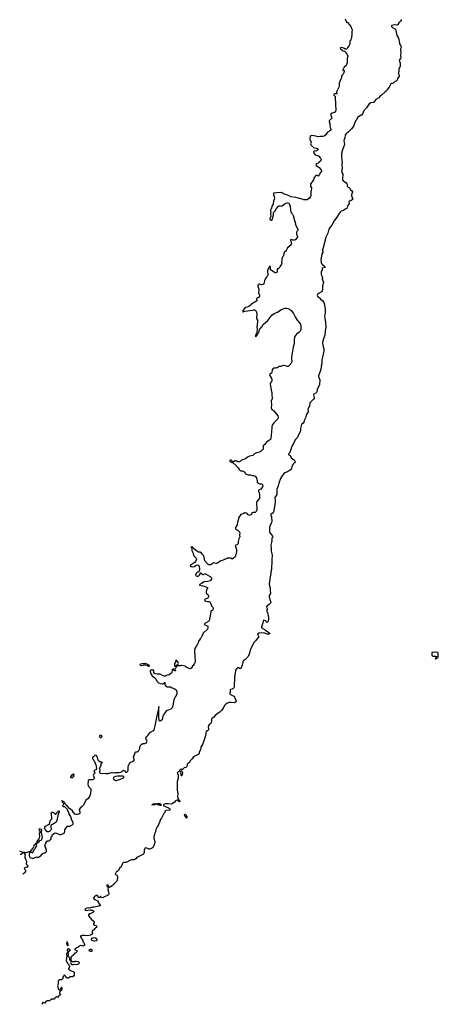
# Model space of a CAD drawing. Header units: inches. Extents: x 2710964 to 2742360, y 867997 to 957967.
# Tile 2 of 5: x 2710964 to 2721463, y 908562 to 933265. Entities that reach past the tile are written whole.
import ezdxf

# ---------------------------------------------------------------- set-up
doc = ezdxf.new("R2010")
doc.units = ezdxf.units.IN
doc.header["$MEASUREMENT"] = 0
for name, color, linetype in [('C7910', 7, 'Continuous'), ('C7911', 7, 'Continuous'), ('C7912', 7, 'Continuous'), ('C7913', 7, 'Continuous'), ('C7921', 7, 'Continuous'), ('C7923', 7, 'Continuous')]:
    doc.layers.add(name, color=color, linetype=linetype)

msp = doc.modelspace()

# ---------------------------------------------------------------- linework, layer by layer
at = {"layer": 'C7910', "color": 5, "elevation": 20}
msp.add_lwpolyline([(2712439, 910000), (2712430, 909992), (2712415, 909985), (2712390, 909982), (2712370, 909962), (2712350, 909954), (2712346, 909930), (2712386, 909910), (2712406, 909890), (2712370, 909852), (2712350, 909842), (2712330, 909822), (2712306, 909810), (2712306, 909790), (2712258, 909750), (2712247, 909727), (2712246, 909670), (2712242, 909658), (2712230, 909654), (2712224, 909676), (2712222, 909710), (2712203, 909743), (2712182, 909770), (2712178, 909790), (2712185, 909810), (2712182, 909858), (2712234, 909930), (2712190, 909954), (2712167, 909953), (2712158, 909930), (2712158, 909910), (2712168, 909890), (2712168, 909870), (2712150, 909852), (2712139, 909830), (2712135, 909810), (2712149, 909770), (2712137, 909730), (2712128, 909650), (2712165, 909590), (2712186, 909566), (2712209, 909510), (2712206, 909474), (2712188, 909470), (2712186, 909450), (2712208, 909428), (2712326, 909370), (2712328, 909290), (2712315, 909265), (2712290, 909252), (2712228, 909252), (2712203, 909237), (2712190, 909214), (2712150, 909214), (2712124, 909244), (2712113, 909273), (2712098, 909278), (2712090, 909294), (2712068, 909292), (2712062, 909258), (2712046, 909250), (2712046, 909210), (2712042, 909198), (2712027, 909193), (2712010, 909174), (2711950, 909172), (2711930, 909154), (2711928, 909070), (2711908, 909030), (2711918, 909010), (2711926, 908950), (2711950, 908926), (2711962, 908922), (2711967, 908907), (2711968, 908890), (2711958, 908850), (2711967, 908827), (2711982, 908822), (2711986, 908810), (2711982, 908798), (2711967, 908793), (2711962, 908778), (2711947, 908773), (2711910, 908734), (2711898, 908738), (2711890, 908754), (2711882, 908738), (2711850, 908734), (2711847, 908713), (2711830, 908694), (2711750, 908694), (2711746, 908674), (2711726, 908670), (2711707, 908653), (2711650, 908652), (2711630, 908642), (2711590, 908594), (2711558, 908598), (2711550, 908614), (2711542, 908598), (2711526, 908590), (2711526, 908570), (2711519, 908562)], dxfattribs=at)
for points in [[(2712730, 909938), (2712698, 909922), (2712694, 909910), (2712733, 909893), (2712770, 909894), (2712786, 909910), (2712766, 909930), (2712755, 909935)], [(2712270, 909646), (2712250, 909646), (2712242, 909638), (2712238, 909610), (2712242, 909590), (2712252, 909570), (2712263, 909563), (2712310, 909561), (2712335, 909565), (2712390, 909563), (2712410, 909566), (2712443, 909577), (2712466, 909590), (2712455, 909615), (2712430, 909628), (2712390, 909634), (2712350, 909635), (2712330, 909629), (2712290, 909629)], [(2712010, 908986), (2711994, 908970), (2711993, 908947), (2711974, 908930), (2711978, 908898), (2711990, 908894), (2712026, 908930), (2712026, 908970), (2712022, 908982)]]:
    msp.add_lwpolyline(points, close=True, dxfattribs=at)
at = {"layer": 'C7911', "color": 5}
for points, elevation in [([(2715277, 920000), (2715285, 919950), (2715310, 919898), (2715333, 919813), (2715390, 919755), (2715397, 919730), (2715369, 919670), (2715353, 919647), (2715318, 919622), (2715255, 919590), (2715238, 919570), (2715258, 919550), (2715270, 919545), (2715310, 919541), (2715350, 919549), (2715390, 919582), (2715430, 919585), (2715453, 919570), (2715472, 919508), (2715474, 919466), (2715468, 919430), (2715460, 919420), (2715410, 919387), (2715393, 919370), (2715376, 919330), (2715381, 919321), (2715390, 919310), (2715410, 919305), (2715430, 919303), (2715458, 919310), (2715474, 919326), (2715486, 919350), (2715490, 919386), (2715510, 919386), (2715548, 919348), (2715570, 919349), (2715583, 919357), (2715610, 919361), (2715630, 919359), (2715650, 919349), (2715739, 919299), (2715768, 919270), (2715778, 919250), (2715778, 919230), (2715738, 919190), (2715705, 919175), (2715672, 919168), (2715590, 919165), (2715521, 919119), (2715466, 919090), (2715480, 919080), (2715590, 919056), (2715675, 919015), (2715678, 919010), (2715670, 918994), (2715649, 918971), (2715638, 918890), (2715656, 918856), (2715690, 918838), (2715699, 918810), (2715699, 918790), (2715692, 918768), (2715679, 918750), (2715618, 918730), (2715595, 918710), (2715609, 918690), (2715630, 918677), (2715671, 918669), (2715710, 918669), (2715730, 918662), (2715742, 918650), (2715753, 918630), (2715762, 918582), (2715777, 918557), (2715810, 918526), (2715815, 918510), (2715815, 918475), (2715810, 918462), (2715790, 918442), (2715768, 918430), (2715758, 918410), (2715735, 918265), (2715728, 918250), (2715728, 918210), (2715710, 918174), (2715650, 918139), (2715589, 918110), (2715595, 918090), (2715604, 918084), (2715650, 918069), (2715679, 918050), (2715681, 918010), (2715675, 917970), (2715565, 917875), (2715543, 917817), (2715520, 917780), (2715508, 917750), (2715488, 917730), (2715468, 917692), (2715450, 917674), (2715438, 917630), (2715422, 917598), (2715405, 917575), (2715394, 917546), (2715378, 917530), (2715358, 917490), (2715349, 917450), (2715349, 917410), (2715344, 917390), (2715354, 917330), (2715355, 917270), (2715368, 917208), (2715368, 917150), (2715348, 917112), (2715336, 917104), (2715314, 917066), (2715298, 917050), (2715289, 917030), (2715288, 917010), (2715280, 917000), (2715250, 916981), (2715210, 916984), (2715154, 917014), (2715106, 917046), (2715030, 917066), (2715010, 917065), (2714990, 917051), (2714910, 917054), (2714898, 917058), (2714894, 917070), (2714930, 917086), (2714942, 917098), (2714945, 917110), (2714941, 917130), (2714930, 917152), (2714890, 917202), (2714882, 917190), (2714875, 917150), (2714849, 917110), (2714850, 917048), (2714887, 917047), (2714898, 917038), (2714890, 917014), (2714866, 916990), (2714858, 916970), (2714875, 916930), (2714870, 916925), (2714834, 916930), (2714833, 916973), (2714809, 916971), (2714788, 916950), (2714782, 916890), (2714769, 916870), (2714749, 916850), (2714710, 916826), (2714650, 916818), (2714637, 916803), (2714623, 916797), (2714610, 916791), (2714590, 916791), (2714545, 916810), (2714490, 916843), (2714470, 916848), (2714410, 916845), (2714370, 916853), (2714345, 916865), (2714328, 916890), (2714327, 916930), (2714310, 916954), (2714292, 916948), (2714250, 916945), (2714233, 916930), (2714232, 916910), (2714256, 916850), (2714286, 916806), (2714356, 916756), (2714376, 916730), (2714401, 916670), (2714449, 916630), (2714490, 916610), (2714537, 916603), (2714554, 916606), (2714578, 916622), (2714590, 916639), (2714599, 916639), (2714609, 916629), (2714605, 916590), (2714609, 916570), (2714638, 916538), (2714666, 916530), (2714745, 916525), (2714790, 916501), (2714858, 916478), (2714889, 916449), (2714902, 916410), (2714902, 916350), (2714895, 916330), (2714829, 916210), (2714804, 916050), (2714790, 916002), (2714758, 915970), (2714666, 915934), (2714629, 915911), (2714573, 915827), (2714554, 915790), (2714544, 915750), (2714544, 915730), (2714530, 915692), (2714490, 915665), (2714470, 915665), (2714462, 915690), (2714450, 915770), (2714456, 915890), (2714450, 916032), (2714439, 915921), (2714430, 915905), (2714405, 915810), (2714374, 915670), (2714354, 915550), (2714330, 915451), (2714310, 915425), (2714250, 915392), (2714229, 915371), (2714210, 915362), (2714168, 915310), (2714150, 915274), (2714118, 915250), (2714129, 915210), (2714148, 915190), (2714154, 915170), (2714145, 915135), (2714130, 915112), (2714090, 915098), (2714070, 915101), (2714050, 915096), (2714009, 915070), (2713989, 915050), (2713970, 915014), (2713968, 914970), (2713935, 914905), (2713908, 914892), (2713870, 914891), (2713855, 914870), (2713835, 914810), (2713809, 914770), (2713834, 914690), (2713829, 914670), (2713790, 914646), (2713738, 914630), (2713718, 914610), (2713698, 914570), (2713685, 914555), (2713675, 914510), (2713679, 914430), (2713670, 914402), (2713654, 914386), (2713650, 914374), (2713630, 914374), (2713610, 914412), (2713570, 914432), (2713529, 914391), (2713490, 914376), (2713450, 914371), (2713370, 914371), (2713350, 914365), (2713290, 914366), (2713270, 914371), (2713210, 914351), (2713186, 914350), (2713170, 914342), (2713130, 914342), (2713110, 914351), (2713030, 914341), (2712993, 914353), (2712975, 914370), (2712971, 914390), (2712985, 914430), (2712970, 914490), (2712990, 914529), (2713007, 914550), (2713010, 914586), (2713030, 914626), (2713030, 914634), (2712990, 914638), (2712970, 914646), (2712941, 914670), (2712928, 914690), (2712907, 914767), (2712890, 914802), (2712872, 914812), (2712850, 914805), (2712839, 914790), (2712793, 914750), (2712787, 914730), (2712799, 914710), (2712825, 914685), (2712876, 914570), (2712885, 914535), (2712889, 914470), (2712870, 914445), (2712845, 914435), (2712822, 914410), (2712848, 914370), (2712838, 914350), (2712815, 914325), (2712809, 914310), (2712833, 914250), (2712833, 914230), (2712826, 914214), (2712810, 914203), (2712790, 914197), (2712705, 914195), (2712685, 914175), (2712679, 914150), (2712675, 914090), (2712683, 914043), (2712688, 914030), (2712738, 913978), (2712749, 913950), (2712744, 913930), (2712741, 913850), (2712725, 913790), (2712699, 913750), (2712670, 913721), (2712629, 913691), (2712552, 913548), (2712530, 913521), (2712478, 913482), (2712460, 913460), (2712455, 913450), (2712474, 913390), (2712476, 913364), (2712469, 913350), (2712450, 913331), (2712417, 913323), (2712370, 913323), (2712345, 913330), (2712324, 913364), (2712305, 913370), (2712302, 913390), (2712282, 913430), (2712250, 913446), (2712210, 913474), (2712150, 913544), (2712123, 913563), (2712090, 913625), (2712041, 913661), (2712030, 913678), (2712026, 913674), (2712024, 913650), (2712030, 913639), (2712057, 913617), (2712064, 913590), (2712057, 913563), (2712044, 913550), (2712034, 913530), (2712050, 913521), (2712084, 913524), (2712099, 913519), (2712137, 913477), (2712178, 913398), (2712207, 913327), (2712239, 913270), (2712265, 913185), (2712290, 913149), (2712300, 913110), (2712300, 913080), (2712290, 913061), (2712230, 913031), (2712210, 913025), (2712160, 913020), (2712136, 913004), (2712086, 912950), (2712089, 912890), (2712082, 912870), (2712069, 912851), (2712038, 912830), (2711990, 912811), (2711972, 912812), (2711891, 912851), (2711850, 912852), (2711810, 912834), (2711770, 912794), (2711766, 912770), (2711748, 912752), (2711746, 912710), (2711726, 912690), (2711722, 912678), (2711708, 912672), (2711702, 912658), (2711687, 912653), (2711648, 912652), (2711608, 912612), (2711608, 912590), (2711598, 912570), (2711595, 912530), (2711598, 912510), (2711618, 912470), (2711618, 912450), (2711626, 912430), (2711626, 912390), (2711622, 912378), (2711607, 912373), (2711590, 912354), (2711570, 912354), (2711556, 912344), (2711530, 912334), (2711466, 912270), (2711462, 912258), (2711436, 912244), (2711410, 912242), (2711390, 912252), (2711347, 912233), (2711328, 912232), (2711310, 912222), (2711270, 912222), (2711232, 912232), (2711218, 912258), (2711207, 912307), (2711218, 912382), (2711230, 912388), (2711250, 912382), (2711270, 912369), (2711290, 912368), (2711330, 912448), (2711351, 912469), (2711358, 912490), (2711379, 912510), (2711387, 912530), (2711392, 912608), (2711451, 912649), (2711470, 912669), (2711502, 912678), (2711520, 912700), (2711532, 912770), (2711531, 912790), (2711511, 912870), (2711520, 912940), (2711514, 912950), (2711456, 912964), (2711450, 912962), (2711442, 912950), (2711449, 912930), (2711465, 912910), (2711469, 912890), (2711469, 912870), (2711456, 912850), (2711464, 912770), (2711450, 912742), (2711435, 912690), (2711409, 912671), (2711395, 912650), (2711382, 912598), (2711370, 912594), (2711360, 912580), (2711319, 912550), (2711306, 912514), (2711304, 912490), (2711284, 912470), (2711230, 912392), (2711190, 912391), (2711130, 912364), (2711090, 912371), (2711050, 912371), (2710970, 912401), (2710964, 912402)], 40), ([(2717268, 920000), (2717270, 919930), (2717293, 919830), (2717285, 919710), (2717287, 919630), (2717278, 919550), (2717275, 919470), (2717265, 919410), (2717263, 919370), (2717242, 919290), (2717218, 919110), (2717225, 919050), (2717247, 919010), (2717242, 918950), (2717254, 918870), (2717223, 918817), (2717222, 918790), (2717234, 918710), (2717262, 918650), (2717254, 918626), (2717230, 918602), (2717170, 918562), (2717155, 918530), (2717160, 918500), (2717178, 918470), (2717166, 918450), (2717166, 918410), (2717178, 918390), (2717208, 918270), (2717208, 918210), (2717190, 918154), (2717170, 918145), (2717130, 918179), (2717090, 918198), (2717084, 918196), (2717074, 918186), (2717064, 918130), (2717029, 918030), (2717029, 918010), (2717119, 917959), (2717185, 917910), (2717234, 917870), (2717230, 917854), (2717210, 917848), (2717174, 917850), (2717110, 917874), (2717070, 917879), (2716970, 917871), (2716930, 917851), (2716957, 917797), (2716954, 917770), (2716902, 917718), (2716889, 917690), (2716850, 917659), (2716838, 917642), (2716757, 917483), (2716744, 917450), (2716727, 917370), (2716693, 917290), (2716619, 917210), (2716572, 917168), (2716563, 917150), (2716542, 917070), (2716510, 916987), (2716490, 916976), (2716450, 917006), (2716430, 917006), (2716400, 916980), (2716384, 916956), (2716375, 916930), (2716355, 916770), (2716346, 916534), (2716336, 916504), (2716310, 916475), (2716290, 916465), (2716250, 916457), (2716244, 916450), (2716242, 916390), (2716235, 916370), (2716236, 916350), (2716250, 916336), (2716331, 916291), (2716350, 916270), (2716387, 916190), (2716393, 916150), (2716370, 916131), (2716350, 916127), (2716270, 916135), (2716206, 916130), (2716158, 916110), (2716130, 916091), (2716109, 916070), (2716082, 916030), (2716075, 916010), (2716022, 915930), (2715990, 915898), (2715910, 915845), (2715870, 915811), (2715832, 915768), (2715784, 915730), (2715777, 915710), (2715778, 915670), (2715769, 915630), (2715758, 915610), (2715713, 915570), (2715699, 915550), (2715694, 915526), (2715698, 915470), (2715695, 915450), (2715680, 915430), (2715652, 915410), (2715635, 915390), (2715630, 915370), (2715632, 915350), (2715616, 915270), (2715559, 915101), (2715503, 915010), (2715499, 914950), (2715461, 914890), (2715461, 914850), (2715442, 914830), (2715354, 914790), (2715325, 914770), (2715290, 914721), (2715245, 914675), (2715210, 914618), (2715168, 914590), (2715164, 914550), (2715157, 914530), (2715134, 914506), (2715090, 914491), (2715050, 914456), (2715030, 914452), (2715010, 914458), (2714990, 914451), (2714961, 914399), (2714917, 914370), (2714921, 914350), (2714942, 914310), (2714938, 914290), (2714937, 914230), (2714917, 914150), (2714911, 914069), (2714916, 913936), (2714926, 913854), (2714919, 913770), (2714935, 913715), (2714942, 913702), (2714970, 913686), (2714978, 913650), (2714970, 913642), (2714954, 913650), (2714933, 913673), (2714910, 913682), (2714890, 913678), (2714870, 913665), (2714837, 913623), (2714770, 913586), (2714690, 913595), (2714610, 913593), (2714590, 913587), (2714569, 913570), (2714573, 913550), (2714582, 913542), (2714692, 913492), (2714721, 913470), (2714735, 913445), (2714726, 913430), (2714630, 913421), (2714615, 913410), (2714599, 913370), (2714582, 913350), (2714519, 913230), (2714490, 913190), (2714489, 913170), (2714468, 913132), (2714439, 913050), (2714410, 913011), (2714382, 912950), (2714369, 912891), (2714342, 912838), (2714344, 912810), (2714329, 912770), (2714329, 912730), (2714349, 912650), (2714348, 912592), (2714314, 912506), (2714298, 912490), (2714269, 912471), (2714230, 912458), (2714210, 912458), (2714150, 912483), (2714110, 912491), (2714090, 912454), (2714084, 912430), (2714088, 912370), (2714068, 912332), (2713950, 912271), (2713906, 912254), (2713874, 912210), (2713850, 912191), (2713830, 912185), (2713770, 912185), (2713726, 912170), (2713650, 912132), (2713630, 912131), (2713610, 912122), (2713570, 912122), (2713550, 912114), (2713530, 912074), (2713510, 912014), (2713476, 911984), (2713430, 911912), (2713384, 911876), (2713362, 911830), (2713370, 911818), (2713400, 911800), (2713418, 911770), (2713418, 911710), (2713408, 911690), (2713407, 911673), (2713398, 911650), (2713350, 911602), (2713330, 911594), (2713315, 911570), (2713290, 911545), (2713230, 911498), (2713210, 911492), (2713194, 911494), (2713196, 911530), (2713190, 911542), (2713170, 911562), (2713150, 911554), (2713146, 911526), (2713170, 911498), (2713178, 911498), (2713186, 911490), (2713177, 911443), (2713194, 911386), (2713202, 911330), (2713190, 911312), (2713169, 911291), (2713122, 911278), (2713068, 911252), (2713062, 911238), (2713050, 911234), (2713018, 911238), (2713014, 911250), (2712998, 911258), (2712990, 911274), (2712986, 911270), (2712982, 911238), (2712950, 911234), (2712934, 911250), (2712933, 911273), (2712918, 911278), (2712913, 911293), (2712870, 911294), (2712862, 911278), (2712850, 911274), (2712820, 911240), (2712806, 911230), (2712830, 911198), (2712915, 911155), (2712936, 911116), (2712946, 911110), (2712948, 911090), (2712986, 911050), (2712986, 911030), (2712930, 911021), (2712910, 911012), (2712869, 911011), (2712830, 910998), (2712790, 910996), (2712740, 910980), (2712710, 910976), (2712690, 910979), (2712646, 910970), (2712598, 910950), (2712606, 910926), (2712630, 910919), (2712680, 910920), (2712735, 910935), (2712753, 910927), (2712790, 910926), (2712810, 910906), (2712822, 910902), (2712826, 910890), (2712796, 910864), (2712780, 910860), (2712730, 910832), (2712706, 910830), (2712686, 910810), (2712686, 910790), (2712703, 910763), (2712723, 910743), (2712730, 910728), (2712768, 910690), (2712822, 910650), (2712835, 910630), (2712835, 910615), (2712815, 910590), (2712815, 910570), (2712830, 910549), (2712886, 910530), (2712886, 910490), (2712866, 910470), (2712850, 910462), (2712815, 910425), (2712788, 910410), (2712778, 910390), (2712778, 910370), (2712788, 910350), (2712788, 910330), (2712780, 910320), (2712743, 910297), (2712710, 910285), (2712630, 910281), (2712585, 910285), (2712568, 910292), (2712530, 910292), (2712522, 910278), (2712510, 910274), (2712498, 910278), (2712490, 910292), (2712486, 910290), (2712488, 910248), (2712502, 910242), (2712506, 910230), (2712526, 910210), (2712528, 910190), (2712547, 910167), (2712548, 910128), (2712562, 910122), (2712588, 910070), (2712586, 910034), (2712574, 910034), (2712550, 910022), (2712531, 910031), (2712486, 910034), (2712460, 910020), (2712439, 910000)], 20), ([(2716393, 920000), (2716403, 919970), (2716403, 919917), (2716395, 919870), (2716369, 919791), (2716330, 919752), (2716290, 919734), (2716270, 919754), (2716170, 919754), (2716156, 919744), (2716127, 919733), (2716110, 919732), (2716100, 919720), (2716070, 919702), (2716010, 919685), (2715910, 919621), (2715890, 919621), (2715830, 919636), (2715809, 919631), (2715789, 919611), (2715758, 919590), (2715710, 919585), (2715690, 919593), (2715671, 919610), (2715610, 919685), (2715578, 919810), (2715551, 919850), (2715538, 919858), (2715524, 919884), (2715490, 919905), (2715450, 919906), (2715430, 919916), (2715333, 919993), (2715327, 920000)], 40), ([(2710975, 912325), (2710990, 912327), (2711031, 912350), (2711050, 912369), (2711068, 912368), (2711078, 912358), (2711097, 912310), (2711089, 912270), (2711093, 912250), (2711107, 912207), (2711130, 912166), (2711133, 912150), (2711125, 912090), (2711133, 912070), (2711157, 912050), (2711166, 912030), (2711150, 912004), (2711130, 911991), (2711090, 911982), (2711078, 911970), (2711088, 911950), (2711109, 911930), (2711114, 911910), (2711085, 911855), (2711046, 911829)], 40)]:
    msp.add_lwpolyline(points, dxfattribs=dict(at, elevation=elevation))
for points, elevation in [([(2714190, 917035), (2714159, 917059), (2714129, 917069), (2714090, 917067), (2714030, 917052), (2713989, 917070), (2713989, 917090), (2713997, 917103), (2714024, 917116), (2714090, 917113), (2714110, 917117), (2714182, 917090), (2714210, 917073), (2714219, 917050), (2714210, 917035)], 40), ([(2712990, 915244), (2712968, 915270), (2712970, 915291), (2712990, 915314), (2713010, 915321), (2713019, 915310), (2713022, 915290), (2713019, 915261), (2713010, 915244)], 40), ([(2712270, 914238), (2712260, 914240), (2712249, 914249), (2712249, 914270), (2712290, 914325), (2712310, 914342), (2712320, 914340), (2712317, 914290), (2712310, 914269), (2712290, 914249)], 40), ([(2713550, 914289), (2713415, 914285), (2713365, 914275), (2713323, 914257), (2713311, 914230), (2713330, 914192), (2713370, 914178), (2713390, 914178), (2713410, 914185), (2713490, 914211), (2713570, 914247), (2713575, 914250), (2713578, 914270)], 40), ([(2715030, 914409), (2715010, 914409), (2714998, 914402), (2714991, 914390), (2714999, 914370), (2715001, 914310), (2715010, 914299), (2715030, 914303), (2715049, 914331), (2715052, 914370), (2715045, 914390)], 20), ([(2714494, 913546), (2714478, 913550), (2714450, 913563), (2714418, 913570), (2714390, 913588), (2714370, 913582), (2714352, 913570), (2714290, 913558), (2714278, 913570), (2714300, 913580), (2714309, 913590), (2714350, 913599), (2714392, 913592), (2714430, 913603), (2714470, 913600), (2714496, 913590), (2714506, 913570), (2714510, 913549)], 20), ([(2711650, 912886), (2711622, 912930), (2711593, 912953), (2711589, 912969), (2711592, 912990), (2711597, 913010), (2711610, 913030), (2711686, 913070), (2711714, 913090), (2711739, 913181), (2711766, 913214), (2711773, 913230), (2711758, 913330), (2711757, 913350), (2711764, 913376), (2711770, 913384), (2711790, 913385), (2711822, 913362), (2711850, 913336), (2711870, 913331), (2711895, 913370), (2711910, 913385), (2711939, 913410), (2711950, 913416), (2711954, 913414), (2711955, 913390), (2711930, 913322), (2711917, 913303), (2711891, 913170), (2711876, 913130), (2711834, 913106), (2711801, 913079), (2711745, 913055), (2711743, 913030), (2711752, 912948), (2711742, 912930), (2711710, 912898), (2711690, 912888)], 40), ([(2715110, 913329), (2715091, 913310), (2715098, 913290), (2715110, 913272), (2715150, 913232), (2715162, 913250), (2715162, 913270), (2715139, 913310)], 20), ([(2712170, 910026), (2712166, 910030), (2712162, 910062), (2712146, 910070), (2712150, 910134), (2712158, 910098), (2712171, 910090), (2712174, 910030)], 20), ([(2712810, 910228), (2712758, 910202), (2712754, 910190), (2712758, 910178), (2712790, 910162), (2712830, 910152), (2712850, 910152), (2712890, 910162), (2712906, 910170), (2712906, 910190), (2712886, 910210), (2712870, 910218), (2712850, 910218)], 20)]:
    msp.add_lwpolyline(points, close=True, dxfattribs=dict(at, elevation=elevation))
at = {"layer": 'C7912', "color": 5}
for points, elevation in [([(2718442, 930000), (2718435, 929990), (2718410, 929971), (2718390, 929965), (2718370, 929971), (2718350, 929965), (2718335, 929950), (2718349, 929910), (2718376, 929876), (2718390, 929865), (2718430, 929859), (2718455, 929850), (2718509, 929790), (2718516, 929776), (2718523, 929750), (2718519, 929730), (2718510, 929716), (2718475, 929690), (2718453, 929667), (2718418, 929650), (2718395, 929630), (2718398, 929610), (2718473, 929553), (2718514, 929510), (2718529, 929490), (2718534, 929466), (2718508, 929430), (2718478, 929370), (2718450, 929342), (2718430, 929352), (2718390, 929352), (2718353, 929307), (2718329, 929250), (2718300, 929200), (2718259, 929150), (2718254, 929130), (2718259, 929090), (2718279, 929050), (2718283, 929030), (2718264, 928950), (2718269, 928909), (2718266, 928850), (2718259, 928830), (2718230, 928791), (2718170, 928748), (2718150, 928744), (2718090, 928745), (2718050, 928760), (2717890, 928805), (2717761, 928821), (2717705, 928850), (2717577, 928897), (2717530, 928931), (2717410, 928924), (2717326, 928910), (2717326, 928874), (2717347, 928830), (2717355, 928785), (2717347, 928750), (2717330, 928710), (2717320, 928640), (2717287, 928590), (2717281, 928530), (2717266, 928514), (2717255, 928490), (2717253, 928453), (2717259, 928430), (2717256, 928390), (2717262, 928330), (2717240, 928280), (2717239, 928270), (2717249, 928250), (2717270, 928234), (2717290, 928235), (2717297, 928243), (2717331, 928370), (2717332, 928430), (2717370, 928468), (2717406, 928530), (2717450, 928582), (2717475, 928595), (2717490, 928595), (2717510, 928589), (2717550, 928594), (2717610, 928649), (2717630, 928659), (2717670, 928669), (2717690, 928669), (2717710, 928662), (2717732, 928632), (2717749, 928590), (2717756, 928490), (2717765, 928450), (2717784, 928410), (2717806, 928386), (2717824, 928350), (2717854, 928230), (2717870, 928186), (2717877, 928130), (2717906, 928066), (2717942, 928010), (2717942, 927990), (2717935, 927970), (2717918, 927950), (2717909, 927930), (2717902, 927890), (2717918, 927850), (2717933, 927833), (2717934, 927810), (2717875, 927745), (2717850, 927731), (2717810, 927736), (2717770, 927751), (2717756, 927744), (2717754, 927730), (2717779, 927650), (2717775, 927630), (2717750, 927602), (2717729, 927591), (2717718, 927570), (2717683, 927537), (2717648, 927470), (2717630, 927452), (2717603, 927437), (2717595, 927425), (2717585, 927395), (2717576, 927344), (2717560, 927320), (2717538, 927270), (2717538, 927210), (2717528, 927190), (2717528, 927170), (2717535, 927155), (2717530, 927134), (2717495, 927085), (2717482, 927050), (2717470, 927032), (2717450, 927012), (2717426, 927010), (2717418, 926990), (2717424, 926950), (2717418, 926930), (2717390, 926916), (2717370, 926916), (2717275, 926970), (2717256, 926990), (2717256, 927050), (2717251, 927070), (2717230, 927082), (2717222, 927050), (2717204, 927030), (2717181, 926970), (2717179, 926930), (2717189, 926890), (2717186, 926854), (2717170, 926825), (2717143, 926797), (2717130, 926772), (2717107, 926713), (2717090, 926645), (2717075, 926625), (2717062, 926618), (2717030, 926615), (2716990, 926627), (2716970, 926626), (2716950, 926618), (2716940, 926600), (2716939, 926570), (2716953, 926530), (2716959, 926490), (2716949, 926410), (2716979, 926350), (2716981, 926330), (2716970, 926306), (2716934, 926286), (2716912, 926268), (2716905, 926250), (2716909, 926210), (2716890, 926191), (2716775, 926130), (2716743, 926097), (2716709, 926070), (2716670, 926054), (2716630, 926047), (2716610, 926036), (2716549, 925950), (2716556, 925936), (2716570, 925934), (2716610, 925953), (2716683, 925957), (2716731, 925969), (2716790, 925976), (2716830, 925989), (2716850, 925989), (2716870, 925979), (2716892, 925952), (2716903, 925930), (2716913, 925870), (2716903, 925790), (2716906, 925770), (2716925, 925725), (2716930, 925690), (2716923, 925610), (2716911, 925551), (2716921, 925510), (2716915, 925425), (2716905, 925395), (2716890, 925371), (2716879, 925330), (2716880, 925320), (2716889, 925309), (2716930, 925369), (2716934, 925390), (2716950, 925410), (2716970, 925449), (2716974, 925490), (2716985, 925510), (2717000, 925520), (2717029, 925550), (2717043, 925570), (2717062, 925610), (2717079, 925630), (2717183, 925717), (2717291, 925849), (2717350, 925890), (2717431, 925929), (2717510, 925982), (2717610, 926024), (2717650, 926024), (2717690, 926017), (2717730, 926003), (2717769, 925970), (2717829, 925890), (2717869, 925810), (2717919, 925730), (2717939, 925710), (2718003, 925623), (2718017, 925570), (2718012, 925488), (2717999, 925450), (2717966, 925414), (2717910, 925378), (2717855, 925310), (2717855, 925270), (2717849, 925250), (2717848, 925132), (2717822, 925050), (2717809, 924950), (2717785, 924855), (2717779, 924770), (2717789, 924690), (2717768, 924630), (2717736, 924604), (2717706, 924570), (2717695, 924565), (2717670, 924565), (2717630, 924582), (2717590, 924592), (2717570, 924592), (2717510, 924562), (2717460, 924560), (2717430, 924534), (2717393, 924533), (2717375, 924525), (2717350, 924525), (2717330, 924518), (2717310, 924505), (2717296, 924484), (2717289, 924410), (2717281, 924399), (2717243, 924377), (2717229, 924351), (2717238, 924330), (2717270, 924288), (2717285, 924245), (2717285, 924215), (2717279, 924190), (2717254, 924150), (2717249, 924130), (2717269, 923970), (2717288, 923910), (2717284, 923850), (2717295, 923770), (2717295, 923750), (2717289, 923731), (2717269, 923710), (2717269, 923670), (2717277, 923610), (2717273, 923530), (2717283, 923503), (2717339, 923450), (2717434, 923330), (2717449, 923290), (2717449, 923270), (2717435, 923250), (2717381, 923190), (2717337, 923150), (2717297, 923090), (2717289, 923050), (2717282, 922918), (2717267, 922847), (2717262, 922770), (2717250, 922736), (2717157, 922663), (2717127, 922633), (2717112, 922608), (2717074, 922570), (2717074, 922510), (2717069, 922490), (2717030, 922452), (2717010, 922442), (2716994, 922426), (2716890, 922391), (2716850, 922371), (2716810, 922331), (2716730, 922317), (2716673, 922287), (2716630, 922251), (2716530, 922211), (2716490, 922178), (2716470, 922171), (2716434, 922174), (2716410, 922190), (2716390, 922196), (2716370, 922196), (2716330, 922175), (2716310, 922171), (2716297, 922177), (2716291, 922190), (2716270, 922210), (2716250, 922213), (2716235, 922205), (2716233, 922190), (2716249, 922170), (2716270, 922164), (2716302, 922162), (2716308, 922150), (2716329, 922130), (2716357, 922117), (2716444, 922024), (2716470, 921977), (2716490, 921956), (2716510, 921949), (2716550, 921949), (2716589, 921930), (2716609, 921910), (2716629, 921870), (2716640, 921860), (2716690, 921846), (2716750, 921845), (2716790, 921833), (2716826, 921830), (2716868, 921810), (2716907, 921767), (2716908, 921732), (2716916, 921704), (2716918, 921670), (2716923, 921663), (2716950, 921638), (2716990, 921618), (2717030, 921618), (2717048, 921608), (2717056, 921596), (2717062, 921570), (2717050, 921542), (2717030, 921512), (2717008, 921490), (2716970, 921466), (2716954, 921450), (2716956, 921430), (2716972, 921392), (2716982, 921350), (2716982, 921290), (2716977, 921263), (2716957, 921223), (2716907, 921170), (2716904, 921150), (2716910, 920970), (2716897, 920923), (2716870, 920905), (2716810, 920899), (2716784, 920890), (2716778, 920850), (2716730, 920822), (2716690, 920842), (2716670, 920872), (2716630, 920892), (2716610, 920892), (2716566, 920870), (2716530, 920862), (2716510, 920852), (2716455, 920765), (2716449, 920730), (2716423, 920657), (2716422, 920610), (2716415, 920590), (2716374, 920526), (2716373, 920493), (2716392, 920472), (2716444, 920450), (2716470, 920428), (2716479, 920410), (2716482, 920390), (2716477, 920330), (2716483, 920290), (2716463, 920237), (2716447, 920170), (2716445, 920130), (2716435, 920105), (2716426, 920094), (2716381, 920079), (2716369, 920071), (2716393, 920000)], 40), ([(2719059, 930000), (2719034, 929906), (2719034, 929830), (2719044, 929730), (2719053, 929690), (2719044, 929630), (2719052, 929550), (2719042, 929510), (2719039, 929459), (2719047, 929430), (2719069, 929390), (2719072, 929370), (2719062, 929290), (2719064, 929256), (2719072, 929232), (2719081, 929221), (2719149, 929170), (2719169, 929150), (2719179, 929130), (2719175, 929110), (2719178, 929090), (2719206, 929066), (2719238, 929050), (2719266, 928990), (2719298, 928970), (2719308, 928948), (2719285, 928870), (2719285, 928850), (2719310, 928778), (2719326, 928770), (2719322, 928758), (2719310, 928754), (2719270, 928717), (2719229, 928710), (2719219, 928690), (2719228, 928650), (2719210, 928632), (2719185, 928595), (2719169, 928530), (2719150, 928516), (2719128, 928510), (2719083, 928477), (2719030, 928458), (2719004, 928436), (2718977, 928403), (2718919, 928310), (2718850, 928216), (2718790, 928111), (2718742, 928050), (2718718, 928010), (2718693, 927910), (2718644, 927810), (2718630, 927770), (2718576, 927544), (2718557, 927490), (2718564, 927436), (2718545, 927390), (2718518, 927230), (2718524, 927170), (2718534, 927150), (2718550, 927130), (2718617, 927070), (2718628, 927050), (2718548, 927030), (2718548, 926990), (2718528, 926928), (2718527, 926873), (2718537, 926857), (2718557, 926790), (2718554, 926750), (2718585, 926690), (2718586, 926670), (2718558, 926590), (2718558, 926490), (2718550, 926459), (2718530, 926436), (2718474, 926406), (2718440, 926380), (2718429, 926370), (2718421, 926350), (2718433, 926330), (2718485, 926285), (2718509, 926250), (2718569, 926210), (2718590, 926170), (2718605, 926110), (2718625, 925990), (2718621, 925890), (2718605, 925830), (2718619, 925779), (2718636, 925670), (2718638, 925550), (2718630, 925510), (2718628, 925450), (2718616, 925350), (2718581, 925259), (2718560, 925170), (2718568, 925088), (2718592, 925010), (2718592, 924952), (2718569, 924831), (2718540, 924730), (2718538, 924630), (2718521, 924570), (2718514, 924490), (2718456, 924330), (2718458, 924310), (2718493, 924230), (2718480, 924110), (2718422, 923990), (2718414, 923930), (2718408, 923912), (2718390, 923894), (2718350, 923879), (2718339, 923870), (2718333, 923850), (2718353, 923790), (2718349, 923770), (2718334, 923746), (2718237, 923650), (2718229, 923570), (2718198, 923510), (2718192, 923490), (2718197, 923450), (2718195, 923430), (2718147, 923350), (2718140, 923290), (2718102, 923210), (2718090, 923170), (2718070, 923144), (2718032, 923108), (2718008, 923010), (2718003, 922950), (2717996, 922930), (2717923, 922777), (2717884, 922730), (2717850, 922670), (2717832, 922628), (2717781, 922550), (2717773, 922510), (2717735, 922405), (2717709, 922370), (2717718, 922350), (2717750, 922329), (2717773, 922273), (2717805, 922245), (2717834, 922234), (2717850, 922218), (2717869, 922170), (2717868, 922150), (2717829, 922131), (2717822, 922110), (2717790, 922054), (2717777, 922003), (2717752, 921968), (2717677, 921923), (2717610, 921895), (2717590, 921881), (2717530, 921799), (2717501, 921750), (2717461, 921639), (2717447, 921573), (2717415, 921490), (2717409, 921410), (2717415, 921370), (2717409, 921350), (2717376, 921304), (2717366, 921274), (2717373, 921210), (2717372, 921150), (2717330, 920910), (2717320, 920890), (2717262, 920850), (2717264, 920830), (2717278, 920790), (2717284, 920670), (2717273, 920630), (2717242, 920578), (2717230, 920531), (2717233, 920470), (2717225, 920430), (2717230, 920404), (2717305, 920310), (2717310, 920290), (2717283, 920230), (2717285, 920210), (2717279, 920150), (2717265, 920085), (2717268, 920000)], 20), ([(2715327, 920000), (2715310, 920022), (2715290, 920038), (2715270, 920042), (2715258, 920030), (2715275, 920015), (2715277, 920000)], 40)]:
    msp.add_lwpolyline(points, dxfattribs=dict(at, elevation=elevation))
at = {"layer": 'C7913', "color": 5}
for points, elevation in [([(2719124, 933290), (2719150, 933218), (2719170, 933198), (2719190, 933198), (2719210, 933178), (2719222, 933150), (2719268, 933090), (2719298, 933030), (2719302, 933010), (2719295, 932950), (2719298, 932870), (2719287, 932847), (2719286, 932810), (2719276, 932784), (2719266, 932770), (2719266, 932750), (2719246, 932730), (2719246, 932650), (2719230, 932614), (2719189, 932571), (2719165, 932535), (2719150, 932527), (2719130, 932527), (2719091, 932551), (2719030, 932568), (2719010, 932562), (2718998, 932550), (2719009, 932530), (2719050, 932496), (2719070, 932484), (2719110, 932473), (2719130, 932456), (2719179, 932390), (2719193, 932350), (2719181, 932290), (2719179, 932190), (2719163, 932137), (2719150, 932118), (2719098, 932070), (2719068, 932010), (2719070, 931988), (2719082, 931998), (2719090, 931998), (2719098, 931990), (2719094, 931930), (2719079, 931901), (2719048, 931870), (2719035, 931850), (2719035, 931830), (2719024, 931790), (2718990, 931714), (2718979, 931670), (2718973, 931607), (2718964, 931570), (2718909, 931451), (2718918, 931410), (2718910, 931402), (2718899, 931401), (2718870, 931407), (2718850, 931399), (2718841, 931390), (2718845, 931370), (2718865, 931350), (2718874, 931334), (2718879, 931310), (2718877, 931250), (2718884, 931210), (2718882, 931090), (2718889, 931049), (2718889, 930990), (2718885, 930970), (2718872, 930948), (2718847, 930933), (2718778, 930910), (2718762, 930890), (2718764, 930870), (2718784, 930830), (2718789, 930790), (2718770, 930765), (2718729, 930731), (2718729, 930710), (2718744, 930650), (2718748, 930610), (2718742, 930590), (2718769, 930510), (2718766, 930494), (2718745, 930475), (2718680, 930440), (2718630, 930367), (2718610, 930347), (2718598, 930342), (2718564, 930336), (2718510, 930336), (2718450, 930323), (2718390, 930342), (2718290, 930361), (2718270, 930352), (2718250, 930332), (2718239, 930290), (2718239, 930270), (2718250, 930238), (2718273, 930210), (2718269, 930170), (2718258, 930150), (2718262, 930122), (2718275, 930115), (2718330, 930059), (2718350, 930049), (2718410, 930042), (2718430, 930034), (2718438, 930030), (2718448, 930010), (2718442, 930000)], 40), ([(2720000, 931334), (2719974, 931306), (2719894, 931266), (2719842, 931198), (2719828, 931190), (2719770, 931179), (2719725, 931150), (2719665, 931050), (2719587, 930973), (2719567, 930910), (2719543, 930877), (2719507, 930853), (2719457, 930830), (2719439, 930810), (2719410, 930751), (2719389, 930730), (2719347, 930610), (2719323, 930570), (2719289, 930530), (2719209, 930450), (2719150, 930397), (2719130, 930371), (2719120, 930300), (2719097, 930230), (2719107, 930130), (2719104, 930110), (2719059, 930001), (2719059, 930000)], 20)]:
    msp.add_lwpolyline(points, dxfattribs=dict(at, elevation=elevation))
at = {"layer": 'C7921', "color": 5, "elevation": 20}
msp.add_lwpolyline([(2721430, 917394), (2721367, 917387), (2721310, 917394), (2721299, 917370), (2721298, 917350), (2721299, 917330), (2721310, 917306), (2721330, 917294), (2721390, 917298), (2721414, 917290), (2721413, 917267), (2721390, 917246), (2721385, 917235), (2721390, 917227), (2721406, 917230), (2721416, 917244), (2721450, 917252), (2721457, 917270), (2721463, 917337), (2721458, 917370), (2721450, 917389)], close=True, dxfattribs=at)
at = {"layer": 'C7923', "color": 5, "elevation": 20}
msp.add_lwpolyline([(2720530, 933270), (2720528, 933250), (2720518, 933230), (2720475, 933185), (2720450, 933144), (2720430, 933130), (2720375, 933135), (2720329, 933130), (2720299, 933121), (2720286, 933110), (2720293, 933090), (2720318, 933070), (2720376, 933036), (2720385, 933025), (2720406, 932950), (2720419, 932870), (2720454, 932814), (2720473, 932773), (2720484, 932730), (2720488, 932668), (2720501, 932641), (2720525, 932610), (2720532, 932590), (2720530, 932570), (2720513, 932530), (2720515, 932490), (2720524, 932450), (2720518, 932370), (2720524, 932310), (2720513, 932287), (2720482, 932250), (2720507, 932170), (2720507, 932093), (2720474, 932030), (2720474, 931970), (2720461, 931930), (2720462, 931910), (2720477, 931870), (2720477, 931850), (2720443, 931790), (2720429, 931751), (2720410, 931726), (2720370, 931716), (2720329, 931671), (2720310, 931663), (2720290, 931664), (2720270, 931653), (2720231, 931569), (2720179, 931510), (2720160, 931480), (2720130, 931457), (2720050, 931379), (2720030, 931366), (2720000, 931334)], dxfattribs=at)

doc.saveas('drawing.dxf')
